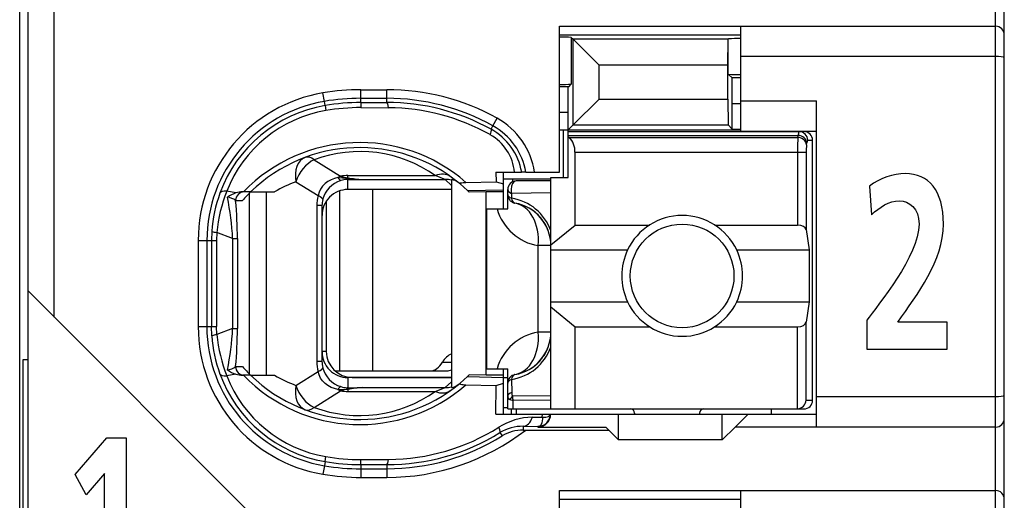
# Model space of a CAD drawing. Extents: x 0 to 183, y 0 to 174.
# Tile 23 of 31: x 0.5 to 11.9, y 113.67 to 119.24. Entities that reach past the tile are written whole.
import ezdxf

# ---------------------------------------------------------------- set-up
doc = ezdxf.new("R2010")
doc.units = 0
doc.header["$LTSCALE"] = 11.338415
doc.header["$MEASUREMENT"] = 0
doc.layers.get('0').update_dxf_attribs({"linetype": 'CONTINUOUS'})

msp = doc.modelspace()

# ---------------------------------------------------------------- linework, layer by layer
at = {"color": 7, "linetype": 'CONTINUOUS'}
for p, q in [((0.4998, 18.2367), (0.4998, 138.6354)), ((11.8999, 102.9869), (11.8999, 125.1868)), ((11.7997, 103.7717), (11.7997, 124.5367)), ((0.5997, 105.6869), (0.5997, 122.4869)), ((0.8997, 115.7955), (0.8997, 122.4869)), ((6.7499, 117.4719), (6.7499, 119.162)), ((6.7499, 119.162), (11.7997, 119.162)), ((8.8496, 117.9469), (8.8496, 119.162)), ((6.7499, 119.0618), (8.8496, 119.0618)), ((6.8863, 119.0321), (6.8863, 118.4916)), ((6.8863, 119.0321), (6.9069, 119.0111)), ((6.9069, 118.0193), (6.9069, 119.0111)), ((6.9069, 119.0111), (7.2074, 118.7107)), ((8.7008, 119.0111), (6.9069, 119.0111)), ((8.7005, 118.7107), (8.7008, 119.0111)), ((8.7008, 119.0111), (8.7046, 119.0153)), ((8.7046, 118.607), (8.7046, 119.0153)), ((11.7997, 118.812), (8.8496, 118.812)), ((7.2074, 118.3193), (7.2074, 118.7107)), ((8.7005, 118.7107), (7.2074, 118.7107)), ((8.7005, 118.3193), (8.7005, 118.7107)), ((8.7483, 118.5632), (8.7046, 118.607)), ((8.7497, 118.2632), (8.7483, 118.5632)), ((8.8496, 118.5632), (8.7483, 118.5632)), ((6.8563, 118.462), (6.7499, 118.462)), ((6.8498, 118.1619), (6.8511, 118.4616)), ((6.8563, 118.462), (6.8863, 118.4916)), ((4.0275, 118.2921), (4.011, 118.3907)), ((4.4499, 118.2787), (4.4499, 118.4275)), ((4.4499, 118.4275), (4.7496, 118.4275)), ((4.7496, 118.279), (4.7496, 118.4275)), ((4.0358, 118.2439), (4.0275, 118.2921)), ((4.0358, 118.2436), (4.0448, 118.186)), ((4.4499, 118.3276), (4.7496, 118.3276)), ((4.4499, 118.2787), (4.7496, 118.279)), ((4.4499, 118.2783), (4.4506, 118.2201)), ((4.4506, 118.2201), (4.7703, 118.2191)), ((6.9069, 118.0193), (7.2074, 118.3193)), ((7.2074, 118.3193), (8.7005, 118.3193)), ((8.7005, 118.3193), (8.7008, 118.0193)), ((8.7497, 117.97), (8.7497, 118.2632)), ((8.8496, 118.2632), (8.7497, 118.2632)), ((8.8496, 118.297), (9.7247, 118.297)), ((9.7247, 114.5218), (9.7247, 118.297)), ((6.8498, 118.1619), (6.7499, 118.1619)), ((6.8498, 117.4119), (6.8498, 118.1619)), ((5.9571, 117.9697), (5.9788, 118.0093)), ((5.9788, 118.0093), (6.0274, 118.0968)), ((6.8498, 117.9618), (6.9069, 118.0193)), ((6.9069, 118.0193), (8.7008, 118.0193)), ((8.7497, 117.97), (8.7008, 118.0193)), ((6.7499, 117.9618), (8.8496, 117.9618)), ((6.7946, 117.4119), (6.7946, 117.9618)), ((6.8498, 117.9418), (9.5797, 117.9418)), ((6.8498, 117.8977), (9.5139, 117.8977)), ((6.8597, 117.8753), (6.8498, 117.8835)), ((8.7497, 117.97), (8.8496, 117.97)), ((8.8496, 117.9469), (9.7247, 117.9469)), ((9.5104, 117.8753), (9.5139, 117.8977)), ((6.8597, 117.8753), (9.5104, 117.8753)), ((9.61, 117.7888), (9.6134, 117.8112)), ((9.6234, 117.8419), (9.6799, 117.8419)), ((9.6799, 114.8319), (9.6799, 117.8419)), ((6.9297, 116.8607), (6.9297, 117.7023)), ((6.9297, 117.7023), (9.6055, 117.7023)), ((9.5059, 117.7023), (9.5059, 116.8607)), ((9.6055, 117.7023), (9.6055, 116.808)), ((3.9097, 117.6165), (4.2153, 117.4257)), ((4.2997, 117.4081), (4.2997, 117.4326)), ((4.2997, 117.4326), (5.3119, 117.4326)), ((6.0136, 117.4719), (6.0147, 117.3623)), ((6.0136, 117.4719), (6.3116, 117.4719)), ((6.0998, 117.0467), (6.0998, 117.4719)), ((6.3123, 117.4719), (6.3134, 117.4719)), ((6.3595, 117.4719), (6.3137, 117.4719)), ((6.3599, 117.4719), (6.7499, 117.4719)), ((3.6975, 117.362), (3.9548, 117.2011)), ((4.0065, 117.3103), (3.9834, 117.2768)), ((4.0351, 117.3399), (4.0065, 117.3103)), ((4.0682, 117.365), (4.0351, 117.3399)), ((4.1047, 117.385), (4.0682, 117.365)), ((4.1436, 117.3999), (4.1047, 117.385)), ((4.1846, 117.4095), (4.1436, 117.3999)), ((4.1846, 117.4095), (4.2907, 117.405)), ((4.2907, 117.405), (4.2997, 117.4081)), ((4.2907, 117.405), (4.2907, 117.3892)), ((4.3049, 117.403), (4.2907, 117.405)), ((4.2997, 117.3895), (4.2907, 117.3892)), ((4.2997, 117.272), (4.2997, 117.3895)), ((4.2997, 117.3895), (4.4695, 117.3881)), ((4.3049, 117.403), (4.3001, 117.3899)), ((4.4695, 117.3881), (5.4252, 117.3881)), ((5.4996, 117.3192), (5.4252, 117.3881)), ((5.4996, 117.3861), (5.4996, 114.98)), ((5.5985, 117.3358), (5.6833, 117.26)), ((5.6667, 117.3544), (6.0147, 117.3623)), ((6.0147, 117.3626), (6.0998, 117.3378)), ((6.0991, 117.3967), (6.6499, 117.3967)), ((6.2041, 117.3967), (6.2041, 117.3609)), ((6.6499, 117.372), (6.2496, 117.372)), ((6.6499, 114.732), (6.6499, 117.4119)), ((6.6499, 117.4119), (6.8498, 117.4119)), ((3.004, 117.2321), (2.8979, 117.2524)), ((3.1735, 117.2445), (3.0805, 117.2445)), ((3.1614, 115.134), (3.1614, 117.2324)), ((3.1739, 117.2445), (3.4515, 117.2445)), ((3.3557, 115.122), (3.3557, 117.2445)), ((3.9659, 117.24), (3.9548, 117.2011)), ((3.9834, 117.2768), (3.9659, 117.24)), ((4.2032, 117.2558), (4.2032, 115.1719)), ((5.4996, 117.272), (4.2997, 117.272)), ((4.585, 117.272), (4.585, 115.1719)), ((5.6833, 117.26), (6.0998, 117.2689)), ((5.6833, 117.26), (5.6998, 117.2445)), ((5.7001, 117.2441), (5.7043, 117.24)), ((5.8996, 117.2445), (5.7043, 117.24)), ((5.8996, 115.122), (5.8996, 117.2445)), ((6.0998, 117.2445), (5.8996, 117.2445)), ((6.1497, 117.0467), (6.1497, 117.272)), ((6.1945, 117.2276), (6.1938, 117.1704)), ((6.6499, 117.2338), (6.1945, 117.2276)), ((3.0002, 117.1442), (3.0784, 117.1442)), ((3.9411, 117.086), (3.9411, 115.2804)), ((3.9996, 117.086), (3.9411, 117.086)), ((3.9996, 117.086), (3.9996, 115.2804)), ((4.0496, 117.1373), (4.0496, 115.3969)), ((5.9099, 115.1967), (5.9099, 117.0467)), ((5.9099, 117.0467), (6.1497, 117.0467)), ((6.6499, 116.6295), (6.9297, 116.8607)), ((6.9297, 116.8607), (7.7916, 116.8607)), ((8.5479, 116.8607), (9.5059, 116.8607)), ((2.7246, 116.7883), (2.7208, 116.6819)), ((2.7825, 116.7749), (2.7794, 116.6819)), ((2.9654, 116.7029), (2.7825, 116.7749)), ((9.6055, 116.808), (9.6413, 116.572)), ((2.5665, 116.6819), (2.5665, 115.6845)), ((2.5665, 116.6819), (2.7794, 116.6819)), ((2.6667, 116.6819), (2.6667, 115.6845)), ((2.7208, 116.6819), (2.7208, 115.6845)), ((2.7794, 116.6819), (2.7794, 115.6845)), ((2.9654, 116.7029), (2.9654, 115.6632)), ((2.9654, 116.7029), (3.0209, 116.7029)), ((3.0209, 116.7029), (3.0209, 115.6632)), ((6.5032, 115.6218), (6.5032, 116.6219)), ((6.6499, 116.6219), (6.5032, 116.6219)), ((6.6499, 116.572), (7.5378, 116.572)), ((8.8018, 116.572), (9.6413, 116.572)), ((9.6413, 116.572), (9.6413, 115.9718)), ((3.1997, 113.4955), (0.6, 116.0952)), ((6.6499, 115.9718), (7.5378, 115.9718)), ((8.8018, 115.9718), (9.6413, 115.9718)), ((9.6413, 115.9718), (9.6055, 115.7359)), ((6.6499, 115.914), (6.9297, 115.6832)), ((9.6055, 114.8319), (9.6055, 115.7359)), ((2.5665, 115.6845), (2.7794, 115.6845)), ((2.7246, 115.5781), (2.7208, 115.6845)), ((2.7825, 115.5915), (2.7794, 115.6845)), ((2.9654, 115.6632), (2.7825, 115.5915)), ((2.9654, 115.6632), (3.0209, 115.6632)), ((6.6499, 115.6218), (6.5032, 115.6218)), ((6.9297, 114.732), (6.9297, 115.6832)), ((6.9297, 115.6832), (7.7916, 115.6832)), ((8.5479, 115.6832), (9.5059, 115.6832)), ((9.5059, 114.732), (9.5059, 115.6832)), ((4.0496, 115.3969), (3.9996, 115.3969)), ((0.5401, 112.8706), (0.5401, 115.3032)), ((0.5401, 115.3032), (0.5997, 115.3032)), ((3.9996, 115.2804), (3.9411, 115.2804)), ((5.3938, 115.2718), (5.4996, 115.2718)), ((3.0002, 115.2219), (3.0784, 115.2219)), ((3.6975, 115.0041), (3.9548, 115.165)), ((3.9659, 115.1264), (3.9548, 115.165)), ((4.1512, 115.1719), (5.4455, 115.1719)), ((5.9099, 115.1967), (6.1497, 115.1967)), ((6.0998, 114.672), (6.0998, 115.1967)), ((6.1497, 114.732), (6.1497, 115.1967)), ((3.004, 115.134), (2.8979, 115.1137)), ((3.1735, 115.122), (3.0805, 115.122)), ((3.1739, 115.122), (3.4515, 115.122)), ((3.9834, 115.0896), (3.9659, 115.1264)), ((4.0065, 115.0558), (3.9834, 115.0896)), ((4.0351, 115.0265), (4.0065, 115.0558)), ((4.2997, 115.0944), (4.2997, 114.9769)), ((5.4996, 115.0944), (4.2997, 115.0944)), ((4.3497, 115.0968), (5.4996, 115.0968)), ((5.4996, 115.0472), (5.4252, 114.9783)), ((5.5985, 115.0307), (5.6833, 115.1061)), ((5.6833, 115.1061), (5.6998, 115.122)), ((5.6833, 115.1061), (6.0998, 115.0971)), ((5.7001, 115.1223), (5.7043, 115.1261)), ((5.8996, 115.122), (5.7043, 115.1261)), ((6.0998, 115.122), (5.8996, 115.122)), ((6.0147, 115.0038), (6.0998, 115.0286)), ((6.0998, 115.0968), (6.1497, 115.0968)), ((6.1938, 115.0734), (6.1962, 114.9235)), ((3.9097, 114.7499), (4.2153, 114.9407)), ((4.0682, 115.0014), (4.0351, 115.0265)), ((4.1047, 114.9814), (4.0682, 115.0014)), ((4.1436, 114.9666), (4.1047, 114.9814)), ((4.1846, 114.9566), (4.1436, 114.9666)), ((4.1846, 114.9566), (4.2907, 114.9614)), ((4.2907, 114.9614), (4.2907, 114.9769)), ((4.2997, 114.9769), (4.2907, 114.9769)), ((4.3049, 114.9631), (4.2907, 114.9614)), ((4.2907, 114.9614), (4.2997, 114.958)), ((4.2997, 114.9769), (4.4695, 114.9783)), ((4.2997, 114.958), (4.2997, 114.9338)), ((4.2997, 114.9338), (5.3119, 114.9338)), ((4.3049, 114.9631), (4.3001, 114.9766)), ((4.4695, 114.9783), (5.4252, 114.9783)), ((5.6667, 115.0117), (6.0147, 115.0038)), ((6.0116, 114.672), (6.0147, 115.0038)), ((6.1759, 114.8412), (6.2117, 114.8294)), ((6.6499, 114.8832), (6.2052, 114.878)), ((6.6499, 114.8336), (6.2117, 114.8294)), ((6.2131, 114.732), (6.2117, 114.8294)), ((9.6055, 114.8319), (9.6799, 114.8319)), ((11.7997, 114.8718), (9.7247, 114.8718)), ((6.0998, 114.7468), (6.1497, 114.7468)), ((6.1501, 114.732), (9.5797, 114.732)), ((6.1949, 114.672), (6.1949, 114.732)), ((6.2496, 114.732), (6.2496, 114.672)), ((9.1997, 114.732), (9.1997, 114.672)), ((6.0116, 114.672), (9.7247, 114.672)), ((6.4357, 114.6362), (6.5507, 114.6379)), ((6.5497, 114.5942), (6.5445, 114.5693)), ((6.5511, 114.6152), (6.5497, 114.5942)), ((6.5507, 114.6379), (6.5514, 114.672)), ((6.5507, 114.6379), (6.5511, 114.6152)), ((6.5507, 114.6376), (6.5914, 114.6379)), ((6.5914, 114.6379), (6.6079, 114.6407)), ((6.6079, 114.6407), (6.6213, 114.6448)), ((6.6213, 114.6448), (6.632, 114.6507)), ((6.632, 114.6507), (6.6393, 114.6579)), ((6.6393, 114.6579), (6.6434, 114.6717)), ((7.4347, 114.372), (7.4347, 114.672)), ((7.6197, 114.682), (7.6197, 114.672)), ((8.3697, 114.682), (8.3697, 114.672)), ((8.6347, 114.372), (8.6347, 114.672)), ((8.9348, 114.672), (8.7849, 114.5218)), ((6.3302, 114.5304), (6.3302, 114.487)), ((6.3302, 114.5304), (6.4997, 114.5283)), ((6.3302, 114.487), (7.3197, 114.487)), ((6.5087, 114.5294), (6.4997, 114.5283)), ((6.4997, 114.5283), (6.4997, 114.5218)), ((6.4997, 114.5218), (7.2849, 114.5218)), ((6.5242, 114.5366), (6.5087, 114.5294)), ((6.5359, 114.5501), (6.5242, 114.5366)), ((6.5445, 114.5693), (6.5359, 114.5501)), ((7.3197, 114.487), (7.2849, 114.5218)), ((7.3197, 114.487), (7.4347, 114.372)), ((8.6347, 114.372), (8.7849, 114.5218)), ((11.7997, 114.5218), (8.7849, 114.5218)), ((1.1425, 113.9723), (1.5104, 114.3952)), ((1.5104, 114.3952), (1.734, 114.3952)), ((1.734, 114.3952), (1.734, 112.5955)), ((6.0605, 114.4571), (6.0843, 114.4188)), ((8.6347, 114.372), (7.4347, 114.372)), ((4.0358, 114.1222), (4.0275, 114.0739)), ((4.0358, 114.1229), (4.0448, 114.18)), ((4.4499, 114.0881), (4.4506, 114.1459)), ((4.4506, 114.1459), (4.7703, 114.1473)), ((4.0275, 114.0739), (4.011, 113.9754)), ((4.4499, 114.0874), (4.4499, 113.9386)), ((4.4499, 114.0874), (4.7496, 114.0871)), ((4.4499, 114.0388), (4.7496, 114.0388)), ((4.7496, 114.0871), (4.7496, 113.9386)), ((1.2687, 113.7377), (1.1425, 113.9723)), ((1.4814, 113.9852), (1.2687, 113.7377)), ((1.4814, 112.5955), (1.4814, 113.9852)), ((4.4499, 113.9386), (4.7496, 113.9386)), ((6.7499, 112.0968), (6.7499, 113.787)), ((6.7499, 113.787), (11.7997, 113.787)), ((8.8496, 112.5719), (8.8496, 113.787)), ((6.7499, 113.6867), (8.8496, 113.6867))]:
    msp.add_line(p, q, dxfattribs=at)
for centre, radius, start, end in [((11.7998, 119.0619), 0.1001, 359.92767, 90.07562), ((8.8375, 117.3179), 1.7026, 89.59145, 94.4765), ((8.8379, 120.3027), 1.7013, 265.50637, 270.39524), ((6.7627, 120.491), 2.0032, 269.63294, 273.537), ((4.2995, 116.6818), 1.733, 99.5823, 179.99886), ((4.4507, 115.7872), 2.6404, 90.01632, 99.58566), ((4.7502, 115.7962), 2.6313, 60.96346, 90.0132), ((4.2999, 116.6819), 1.6331, 99.5988, 179.99976), ((4.2978, 116.6912), 1.5746, 99.57758, 159.97824), ((4.4516, 115.7766), 2.5511, 90.03785, 99.56873), ((4.4505, 115.7892), 2.4895, 90.0134, 99.58906), ((4.45, 115.7957), 2.4244, 89.9867, 99.62302), ((4.7499, 115.7963), 2.5313, 60.95466, 90.00503), ((4.7558, 115.7921), 2.4869, 61.11513, 90.14222), ((4.2946, 116.7079), 1.4991, 99.5931, 158.70202), ((4.7539, 115.7863), 2.4328, 60.65536, 89.61345), ((5.6113, 117.3454), 0.7588, 9.59107, 61.03261), ((5.6098, 117.3444), 0.8605, 8.51587, 60.96958), ((5.6737, 117.4191), 0.5584, 5.41699, 60.80314), ((5.615, 117.3501), 0.7075, 9.90557, 61.11446), ((4.4368, 115.9443), 1.8711, 48.90235, 135.98391), ((6.7028, 117.7134), 0.2265, 357.20071, 45.88336), ((12.3917, 117.72), 2.8858, 176.91525, 180.35022), ((10.2123, 117.7167), 0.6066, 173.17551, 181.35854), ((4.4368, 115.9442), 1.8127, 50.14587, 134.16533), ((4.4368, 116.1982), 1.5131, 54.66643, 110.38646), ((4.5772, 115.3925), 2.1683, 66.97825, 70.19581), ((4.2219, 115.9476), 1.5085, 110.34287, 120.71133), ((4.3127, 117.0756), 0.3152, 107.40481, 165.43757), ((4.2976, 117.1318), 0.2575, 91.51536, 107.90723), ((4.5164, 118.5186), 1.1314, 258.96032, 267.62829), ((4.5256, 118.9338), 1.5467, 261.79475, 267.92264), ((6.2497, 117.272), 0.1, 90.05404, 179.94783), ((4.3271, 116.6794), 1.6062, 159.94148, 176.11209), ((4.4768, 116.6181), 1.7016, 158.11438, 174.7133), ((3.1231, 116.8547), 0.3957, 107.51948, 123.54684), ((3.0839, 116.9816), 0.2629, 90.74765, 107.69614), ((4.3005, 116.9715), 0.3005, 90.15361, 180.17589), ((0.0601, 116.5775), 2.908, 2.47062, 12.04741), ((-1.9458, 116.6914), 4.9667, 0.13273, 5.23111), ((6.1094, 116.6018), 0.5745, 19.78491, 81.54657), ((6.1496, 116.6216), 0.5003, 0.03583, 80.39424), ((6.6029, 117.2129), 0.5994, 196.1014, 260.42097), ((6.1521, 116.6232), 0.4976, 40.26207, 60.45479), ((8.1698, 116.2714), 0.6998, 25.4349, 154.5651), ((8.1716, 116.2719), 0.7013, 154.66616, 205.33384), ((8.1707, 116.2719), 0.6988, 334.57, 25.43), ((8.1698, 116.2717), 0.6995, 205.38521, 334.61479), ((4.2998, 115.6845), 1.7333, 179.9999, 260.40845), ((4.3, 115.6843), 1.6332, 179.99067, 260.3984), ((0.0602, 115.7885), 2.908, 347.95243, 357.52944), ((-1.9513, 115.675), 4.9722, 354.77168, 359.86405), ((6.6029, 115.031), 0.5992, 99.5789, 163.9417), ((6.1497, 115.6221), 0.5003, 279.59969, 359.96694), ((2.789, 115.413), 0.1779, 92.09185, 111.32215), ((4.3217, 115.6858), 1.6008, 183.86005, 200.08621), ((4.4821, 115.7491), 1.7069, 185.29722, 201.85578), ((4.3002, 115.3946), 0.3002, 179.83419, 269.9034), ((4.3497, 115.3969), 0.3001, 180.00759, 269.99914), ((6.1094, 115.642), 0.5745, 278.45343, 340.21509), ((6.1382, 115.6281), 0.513, 320.09436, 339.6703), ((4.2928, 115.2803), 0.2932, 179.96832, 193.62806), ((3.1231, 115.5112), 0.3956, 236.44951, 252.48117), ((4.3611, 116.3512), 1.709, 221.36348, 225.98068), ((4.3132, 115.2909), 0.3158, 194.62797, 252.53794), ((4.2981, 115.6751), 1.5749, 200.01526, 260.41127), ((4.2956, 115.6594), 1.5005, 201.32784, 260.37704), ((4.4369, 116.4219), 1.8711, 224.00646, 311.09161), ((4.4368, 116.4217), 1.8123, 225.82209, 309.86505), ((4.2217, 116.4142), 1.5043, 239.20463, 249.60743), ((4.4369, 116.1672), 1.5122, 249.59552, 305.35159), ((4.5181, 113.8523), 1.127, 92.47132, 101.17481), ((4.7543, 116.5223), 1.6835, 289.34064, 293.48529), ((7.5697, 114.682), 0.05, 0.05653, 89.94714), ((8.4197, 114.682), 0.05, 90.05286, 179.94347), ((6.4998, 114.6719), 0.1436, 269.97364, 0.04043), ((4.7496, 116.5717), 2.6331, 270.00107, 307.65336), ((4.7553, 116.575), 2.4277, 270.35447, 302.1275), ((6.3212, 114.0312), 0.4993, 88.96166, 121.47501), ((6.3286, 114.0151), 0.4719, 89.80526, 121.18701), ((4.7553, 116.5742), 2.4871, 269.86997, 301.65392), ((4.7495, 116.5728), 2.534, 270.00249, 301.78426), ((4.4536, 116.6113), 2.5239, 260.47144, 269.91641), ((4.4503, 116.574), 2.4281, 260.38439, 270.0059), ((4.4495, 116.5895), 2.5507, 260.47892, 270.01043), ((4.4504, 116.5755), 2.6369, 260.40814, 269.98989), ((11.7998, 113.6869), 0.1001, 359.92619, 90.07521)]:
    msp.add_arc(centre, radius, start, end, dxfattribs=at)
for points in [[(6.8863, 119.0321), (6.8408, 119.0349), (6.7953, 119.0363), (6.7499, 119.0359)], [(4.7703, 118.2191), (4.7648, 118.2566), (4.7575, 118.278), (4.7496, 118.279)], [(9.5228, 117.9418), (9.5169, 117.928), (9.5139, 117.9128), (9.5145, 117.8977)], [(9.6134, 117.8112), (9.611, 117.8574), (9.5672, 117.8956), (9.5139, 117.8977)], [(9.6234, 117.8419), (9.6234, 117.897), (9.579, 117.9418), (9.5239, 117.9418)], [(9.6799, 117.8419), (9.6799, 117.897), (9.6351, 117.9418), (9.5797, 117.9418)], [(9.61, 117.7888), (9.6076, 117.8353), (9.5638, 117.8732), (9.5104, 117.8753)], [(9.6224, 117.8419), (9.6165, 117.8329), (9.6138, 117.8219), (9.6141, 117.8112)], [(3.9097, 117.6165), (3.8718, 117.6451), (3.8353, 117.6545), (3.805, 117.6431)], [(3.805, 117.6431), (3.7171, 117.6104), (3.6727, 117.4946), (3.6975, 117.362)], [(3.9097, 117.6165), (3.8164, 117.5745), (3.7327, 117.4739), (3.6975, 117.362)], [(4.2153, 117.4257), (4.205, 117.4209), (4.1946, 117.4157), (4.1846, 117.4095)], [(4.2149, 117.4253), (4.2428, 117.4171), (4.2711, 117.4116), (4.2997, 117.4085)], [(4.2997, 117.4326), (4.2715, 117.4326), (4.2432, 117.4302), (4.2153, 117.4257)], [(5.4851, 117.4229), (5.44, 117.455), (5.3773, 117.4584), (5.3119, 117.4326)], [(4.1853, 117.4098), (4.1915, 117.3947), (4.2032, 117.383), (4.218, 117.3761)], [(5.4996, 117.3792), (5.4755, 117.3854), (5.4504, 117.3881), (5.4252, 117.3881)], [(5.5778, 117.3527), (5.5555, 117.3709), (5.5282, 117.3826), (5.4996, 117.3861)], [(2.8979, 117.2524), (2.8545, 117.2551), (2.8256, 117.2472), (2.8183, 117.2303)], [(3.0987, 117.2445), (3.0443, 117.2445), (3.0002, 117.1997), (3.0002, 117.1442)], [(3.1735, 117.2438), (3.1404, 117.2121), (3.1087, 117.1787), (3.0784, 117.1442)], [(3.9548, 117.2011), (3.9456, 117.1635), (3.9411, 117.1249), (3.9411, 117.086)], [(4.0079, 117.1549), (4.0096, 117.1673), (3.9907, 117.1838), (3.9548, 117.2011)], [(6.1497, 117.272), (6.1497, 117.2541), (6.1666, 117.2372), (6.1945, 117.2276)], [(6.1497, 117.2135), (6.1497, 117.1962), (6.1663, 117.18), (6.1938, 117.1704)], [(6.1497, 117.2135), (6.1497, 117.1897), (6.158, 117.1669), (6.1735, 117.149)], [(3.0006, 117.1449), (2.9716, 117.1649), (2.9389, 117.178), (2.9041, 117.1838)], [(4.0079, 117.1549), (4.0024, 117.1325), (3.9996, 117.1091), (3.9996, 117.086)], [(6.1735, 117.149), (6.1811, 117.1401), (6.19, 117.1325), (6.2004, 117.1267)], [(6.1938, 117.1704), (6.199, 117.139), (6.2138, 117.1181), (6.2331, 117.1149)], [(6.2004, 117.1267), (6.2104, 117.1208), (6.2214, 117.1166), (6.2331, 117.1149)], [(6.5032, 116.6219), (6.5245, 116.8734), (6.4084, 117.0853), (6.2331, 117.1149)], [(6.6193, 116.7939), (6.599, 116.8486), (6.5693, 116.9), (6.5318, 116.9447)], [(9.6055, 116.808), (9.601, 116.8376), (9.558, 116.8607), (9.5059, 116.8607)], [(2.7243, 116.7873), (2.7429, 116.7801), (2.7625, 116.7763), (2.7825, 116.7756)], [(9.5059, 115.6832), (9.558, 115.6832), (9.601, 115.7062), (9.6055, 115.7359)], [(6.2331, 115.1288), (6.4084, 115.1585), (6.5245, 115.3704), (6.5032, 115.6218)], [(3.9411, 115.2804), (3.9411, 115.2415), (3.9456, 115.2026), (3.9548, 115.165)], [(5.254, 115.1719), (5.3074, 115.1736), (5.358, 115.2098), (5.3938, 115.2718)], [(5.5, 115.3662), (5.459, 115.3535), (5.4214, 115.3204), (5.3938, 115.2718)], [(6.3974, 115.1874), (6.4484, 115.2167), (6.4939, 115.2543), (6.5318, 115.299)], [(2.9041, 115.1822), (2.9389, 115.1881), (2.9716, 115.2015), (3.0006, 115.2212)], [(3.0002, 115.2219), (3.0002, 115.1667), (3.0443, 115.122), (3.0987, 115.122)], [(3.9548, 115.165), (3.9907, 115.1822), (4.0096, 115.1991), (4.0079, 115.2112)], [(5.4455, 115.1719), (5.4638, 115.1726), (5.482, 115.1771), (5.4993, 115.1857)], [(2.8183, 115.1361), (2.8256, 115.1189), (2.8545, 115.1109), (2.8979, 115.1137)], [(3.004, 115.134), (3.0288, 115.1264), (3.0547, 115.1223), (3.0805, 115.122)], [(6.2331, 115.1288), (6.1848, 115.1206), (6.1497, 115.0789), (6.1497, 115.0303)], [(6.1938, 115.0734), (6.1663, 115.0637), (6.1497, 115.0475), (6.1497, 115.0303)], [(6.2331, 115.1288), (6.2138, 115.1257), (6.199, 115.1047), (6.1938, 115.0734)], [(3.6975, 115.0041), (3.6727, 114.8715), (3.7171, 114.7558), (3.805, 114.723)], [(3.6975, 115.0041), (3.7327, 114.8925), (3.8164, 114.7916), (3.9097, 114.7499)], [(4.1846, 114.9566), (4.1946, 114.9507), (4.205, 114.9452), (4.2153, 114.9407)], [(4.218, 114.9903), (4.2032, 114.9835), (4.1915, 114.9714), (4.1853, 114.9566)], [(4.2997, 114.9576), (4.2711, 114.9549), (4.2428, 114.949), (4.2149, 114.9407)], [(4.2153, 114.9407), (4.2432, 114.9359), (4.2715, 114.9338), (4.2997, 114.9338)], [(4.2184, 114.9897), (4.2418, 114.9821), (4.2659, 114.9776), (4.2907, 114.9769)], [(4.4695, 114.9783), (4.4144, 114.9762), (4.3596, 114.971), (4.3049, 114.9631)], [(5.3119, 114.9338), (5.3773, 114.9077), (5.44, 114.9111), (5.4851, 114.9435)], [(5.4252, 114.9783), (5.4504, 114.9779), (5.4755, 114.981), (5.4996, 114.9869)], [(5.4996, 114.98), (5.5282, 114.9838), (5.5555, 114.9952), (5.5778, 115.0134)], [(6.1962, 114.9235), (6.1673, 114.9135), (6.1497, 114.8959), (6.1497, 114.8774)], [(6.1962, 114.9232), (6.1952, 114.9077), (6.1983, 114.8922), (6.2052, 114.878)], [(6.1497, 114.8774), (6.149, 114.8608), (6.1597, 114.8456), (6.1759, 114.8412)], [(6.2052, 114.878), (6.1931, 114.8677), (6.1831, 114.8553), (6.1759, 114.8412)], [(6.2052, 114.878), (6.2059, 114.8618), (6.208, 114.8453), (6.2117, 114.8294)], [(9.5059, 114.7323), (9.5586, 114.7375), (9.6003, 114.7792), (9.6058, 114.8319)], [(9.5797, 114.732), (9.6351, 114.732), (9.6799, 114.7767), (9.6799, 114.8319)], [(3.805, 114.723), (3.8353, 114.712), (3.8718, 114.7213), (3.9097, 114.7499)], [(6.4357, 114.6365), (6.2975, 114.6338), (6.1632, 114.5928), (6.0464, 114.5187)], [(6.3302, 114.5304), (6.374, 114.5315), (6.4143, 114.5721), (6.4357, 114.6362)], [(11.7997, 114.5218), (11.8552, 114.5218), (11.8999, 114.5666), (11.8999, 114.6217)], [(4.7496, 114.0871), (4.7575, 114.0881), (4.7648, 114.1098), (4.7703, 114.1473)]]:
    msp.add_open_spline(points, degree=3, dxfattribs=at)
for points, knots in [([(11.8999, 118.7985), (11.8996, 118.7996), (11.8982, 118.801), (11.8982, 118.801), (11.8982, 118.801), (11.8954, 118.8027), (11.8954, 118.8027), (11.8954, 118.8027), (11.8862, 118.8055), (11.8862, 118.8055), (11.8862, 118.8055), (11.8624, 118.8089), (11.8624, 118.8089), (11.8624, 118.8089), (11.8324, 118.8113), (11.8324, 118.8113), (11.8324, 118.8113), (11.7997, 118.812), (11.7997, 118.812)], [0, 0, 0, 0, 1, 1, 1, 2, 2, 2, 3, 3, 3, 4, 4, 4, 5, 5, 5, 6, 6, 6, 6]), ([(5.9571, 117.9697), (5.9582, 117.9683), (5.9599, 117.9638), (5.9599, 117.9638), (5.9599, 117.9638), (5.9599, 117.9573), (5.9599, 117.9573), (5.9599, 117.9573), (5.9565, 117.938), (5.9565, 117.938), (5.9565, 117.938), (5.9461, 117.907), (5.9461, 117.907)], [0, 0, 0, 0, 1, 1, 1, 2, 2, 2, 3, 3, 3, 4, 4, 4, 4]), ([(10.3069, 115.4225), (10.3069, 115.4225), (10.3069, 115.7576), (10.3069, 115.7576), (10.4375, 115.9379), (10.9133, 116.505), (10.9133, 116.8715), (10.9133, 117.0548), (10.7989, 117.1408), (10.6843, 117.1408), (10.566, 117.1408), (10.4535, 117.0664), (10.3612, 116.9804), (10.3612, 116.9804), (10.3389, 117.3125), (10.3389, 117.3125), (10.4656, 117.4042), (10.6121, 117.4558), (10.7546, 117.4558), (11.0218, 117.4558), (11.1944, 117.2639), (11.1944, 116.8715), (11.1944, 116.4478), (10.8952, 116.0583), (10.6663, 115.7376), (10.6663, 115.7376), (11.2385, 115.7376), (11.2385, 115.7376), (11.2385, 115.7376), (11.2385, 115.4225), (11.2385, 115.4225), (11.2385, 115.4225), (10.3069, 115.4225), (10.3069, 115.4225)], [0, 0, 0, 0, 1, 1, 1, 2, 2, 2, 3, 3, 3, 4, 4, 4, 5, 5, 5, 6, 6, 6, 7, 7, 7, 8, 8, 8, 9, 9, 9, 10, 10, 10, 11, 11, 11, 11]), ([(5.5985, 117.3358), (5.5985, 117.3358), (5.5957, 117.3392), (5.5957, 117.3392), (5.5954, 117.3406), (5.5957, 117.3423), (5.5957, 117.3423), (5.5964, 117.3433), (5.5985, 117.3451), (5.5985, 117.3451), (5.5985, 117.3451), (5.6037, 117.3475), (5.6037, 117.3475), (5.6037, 117.3475), (5.6192, 117.3509), (5.6192, 117.3509), (5.6192, 117.3509), (5.6336, 117.3527), (5.6336, 117.3527), (5.6336, 117.3527), (5.6667, 117.3544), (5.6667, 117.3544)], [0, 0, 0, 0, 1, 1, 1, 2, 2, 2, 3, 3, 3, 4, 4, 4, 5, 5, 5, 6, 6, 6, 7, 7, 7, 7]), ([(6.2496, 117.372), (6.2159, 117.372), (6.1883, 117.3271), (6.1883, 117.272), (6.1883, 117.2565), (6.1904, 117.2414), (6.1945, 117.2276)], [0, 0, 0, 0, 1, 1, 1, 2, 2, 2, 2]), ([(8.7697, 116.2719), (8.7697, 116.6034), (8.501, 116.8717), (8.1699, 116.8717), (7.8385, 116.8717), (7.5698, 116.6034), (7.5698, 116.2719), (7.5698, 115.9405), (7.8385, 115.6718), (8.1699, 115.6718), (8.501, 115.6718), (8.7697, 115.9405), (8.7697, 116.2719), (8.7697, 116.2719), (8.7697, 116.2719), (8.7697, 116.2719)], [0, 0, 0, 0, 1, 1, 1, 2, 2, 2, 3, 3, 3, 4, 4, 4, 5, 5, 5, 5]), ([(5.5985, 115.0307), (5.5985, 115.0307), (5.5957, 115.0272), (5.5957, 115.0272), (5.5954, 115.0255), (5.5957, 115.0241), (5.5957, 115.0241), (5.5964, 115.0231), (5.5985, 115.021), (5.5985, 115.021), (5.5985, 115.021), (5.6037, 115.019), (5.6037, 115.019), (5.6037, 115.019), (5.6192, 115.0151), (5.6192, 115.0151), (5.6192, 115.0151), (5.6336, 115.0134), (5.6336, 115.0134), (5.6336, 115.0134), (5.6667, 115.0117), (5.6667, 115.0117)], [0, 0, 0, 0, 1, 1, 1, 2, 2, 2, 3, 3, 3, 4, 4, 4, 5, 5, 5, 6, 6, 6, 7, 7, 7, 7]), ([(11.8999, 114.8849), (11.8996, 114.8842), (11.8982, 114.8825), (11.8982, 114.8825), (11.8982, 114.8825), (11.8954, 114.8811), (11.8954, 114.8811), (11.8954, 114.8811), (11.8862, 114.8784), (11.8862, 114.8784), (11.8862, 114.8784), (11.8624, 114.875), (11.8624, 114.875), (11.8624, 114.875), (11.8324, 114.8725), (11.8324, 114.8725), (11.8324, 114.8725), (11.7997, 114.8718), (11.7997, 114.8718)], [0, 0, 0, 0, 1, 1, 1, 2, 2, 2, 3, 3, 3, 4, 4, 4, 5, 5, 5, 6, 6, 6, 6]), ([(6.4997, 114.5218), (6.5811, 114.5218), (6.6472, 114.588), (6.6472, 114.6692), (6.6472, 114.6703), (6.6472, 114.671), (6.6472, 114.672)], [0, 0, 0, 0, 1, 1, 1, 2, 2, 2, 2]), ([(6.0605, 114.4571), (6.0615, 114.4584), (6.0629, 114.4629), (6.0629, 114.4629), (6.0629, 114.4629), (6.0626, 114.4694), (6.0626, 114.4694), (6.0626, 114.4694), (6.0581, 114.4884), (6.0581, 114.4884), (6.0581, 114.4884), (6.0464, 114.5191), (6.0464, 114.5191)], [0, 0, 0, 0, 1, 1, 1, 2, 2, 2, 3, 3, 3, 4, 4, 4, 4])]:
    msp.add_open_spline(points, degree=3, knots=knots, dxfattribs=at)

doc.saveas('drawing.dxf')
